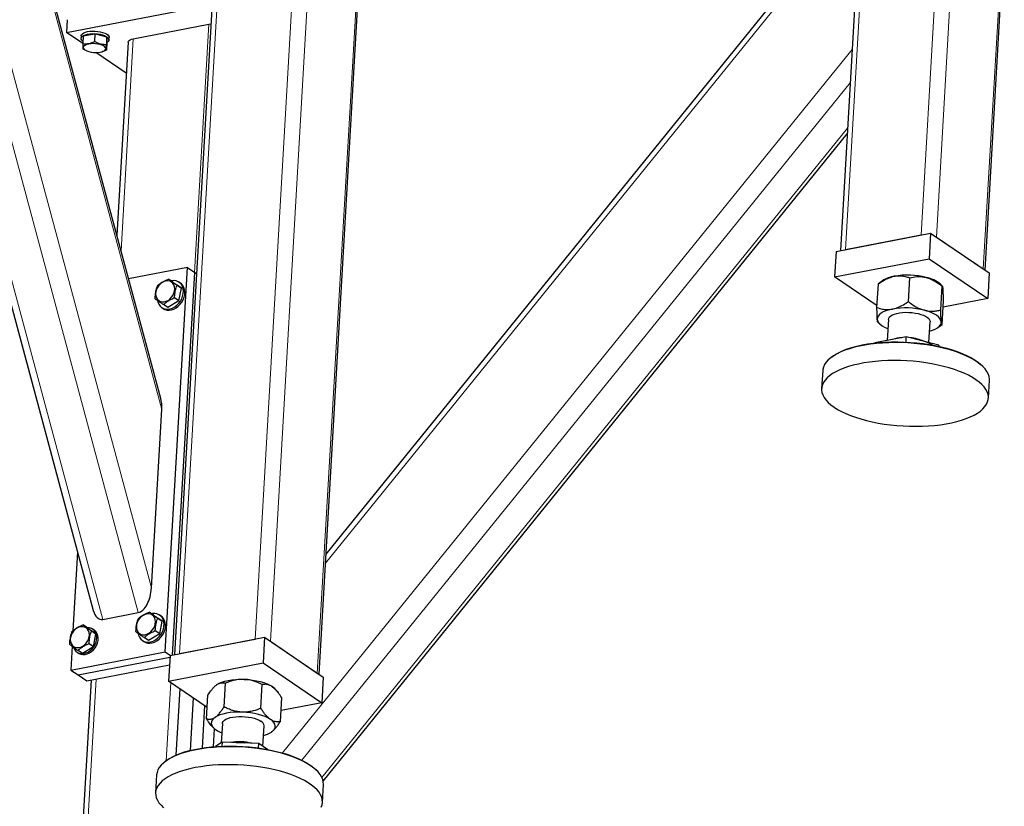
# Model space of a CAD drawing. Header units: millimetres. Extents: x 5 to 415, y 5 to 292.
# Tile 29 of 40: x 278 to 313, y 211 to 239. Entities that reach past the tile are written whole.
import ezdxf

# ---------------------------------------------------------------- set-up
doc = ezdxf.new("R2010")
doc.units = ezdxf.units.MM
doc.layers.add('TRAIT-FORT', color=4, linetype='Continuous', lineweight=25)

msp = doc.modelspace()

# ---------------------------------------------------------------- linework, layer by layer
at = {"lineweight": 18}
for p, q in [((312.32809, 263.89262), (310.43806, 231.25992)), ((312.8759, 263.77889), (310.98797, 231.18239)), ((309.61166, 263.36759), (307.72164, 230.73489)), ((314.56086, 262.6698), (312.67084, 230.0371)), ((288.40622, 249.38867), (286.5162, 216.75597)), ((288.95404, 249.27494), (287.06611, 216.67844)), ((285.6898, 248.86364), (283.79977, 216.23093)), ((290.63899, 248.16585), (288.74897, 215.53315)), ((278.55248, 242.11665), (283.16179, 224.99847)), ((307.10217, 241.77809), (289.04274, 219.48451)), ((276.97831, 240.17341), (282.79051, 218.58794)), ((276.44641, 239.5168), (282.31965, 217.70459)), ((284.85752, 238.82248), (284.34165, 229.91564)), ((275.44101, 238.27568), (281.04633, 217.45848)), ((282.1411, 238.29745), (281.7005, 230.69016)), ((307.95559, 237.91689), (287.50152, 212.66725)), ((307.88586, 236.71293), (288.19504, 212.40548)), ((307.79163, 235.08596), (288.91667, 211.78566)), ((280.8101, 215.31667), (280.25107, 205.66475)), ((283.4888, 215.1904), (283.32656, 212.38927))]:
    msp.add_line(p, q, dxfattribs=at)
at = {"layer": 'TRAIT-FORT', "lineweight": 25}
for p, q in [((309.42269, 263.24756), (307.53756, 230.69931)), ((312.73329, 229.9946), (314.62064, 262.58105)), ((285.50083, 248.7436), (283.61569, 216.19536)), ((288.81143, 215.49064), (290.69877, 248.0771)), ((283.12686, 225.39289), (278.60597, 242.18269)), ((307.12031, 242.09127), (289.06088, 219.79769)), ((279.73938, 238.52256), (284.96737, 239.53304)), ((279.766, 238.98218), (279.73938, 238.52256)), ((282.1411, 238.29745), (284.85752, 238.82248)), ((284.85752, 238.82248), (284.92679, 238.83244)), ((280.32434, 238.12446), (279.73938, 238.52256)), ((280.2713, 238.4061), (280.26598, 238.31418)), ((280.34033, 238.4017), (280.32437, 238.12614)), ((280.34033, 238.4017), (280.76432, 238.47702)), ((280.76432, 238.47702), (280.74836, 238.20146)), ((281.18912, 238.3606), (280.76432, 238.47702)), ((281.18912, 238.3606), (281.17316, 238.08504)), ((281.18995, 238.16884), (281.18912, 238.3606)), ((275.24915, 238.03884), (280.70323, 217.78333)), ((281.18995, 238.16884), (281.17399, 237.89328)), ((281.2643, 238.25636), (281.26963, 238.34828)), ((281.95213, 238.17742), (281.5507, 231.24649)), ((280.44301, 237.87385), (280.46599, 237.86401)), ((281.88745, 237.06068), (280.79438, 237.80458)), ((281.01365, 237.83229), (281.03493, 237.83861)), ((288.95995, 211.65909), (307.7804, 234.8921)), ((307.38209, 230.66926), (310.77761, 231.32555)), ((310.77761, 231.32555), (310.72437, 230.40632)), ((310.77761, 231.32555), (312.88119, 229.89394)), ((307.72164, 230.73489), (310.43806, 231.25992)), ((310.98797, 231.18239), (312.67084, 230.0371)), ((307.38209, 230.66926), (307.32885, 229.75003)), ((307.32885, 229.75003), (310.72437, 230.40632)), ((310.72437, 230.40632), (312.82795, 228.97471)), ((284.08619, 230.0895), (281.97225, 229.68091)), ((283.28759, 216.30103), (284.08619, 230.0895)), ((283.55409, 216.18345), (284.34914, 229.91054)), ((284.08619, 230.0895), (284.34914, 229.91054)), ((284.34914, 229.91054), (284.40774, 229.87066)), ((312.88119, 229.89394), (312.82795, 228.97471)), ((283.55983, 229.56571), (283.40218, 229.673)), ((283.55983, 229.56571), (283.86864, 229.34654)), ((283.83306, 229.52651), (283.78047, 229.5623)), ((308.85478, 228.71154), (307.32885, 229.75003)), ((309.04944, 229.61235), (308.90254, 229.50358)), ((309.97856, 228.86981), (310.02777, 229.71936)), ((283.86864, 229.34654), (283.71099, 229.45383)), ((283.77984, 228.88844), (283.86864, 229.34654)), ((308.85133, 228.65194), (308.90053, 229.50148)), ((308.90323, 229.50267), (308.90053, 229.50148)), ((311.20779, 229.41835), (311.12934, 229.49188)), ((311.14696, 228.56716), (311.19616, 229.41671)), ((283.77984, 228.88844), (283.38223, 228.64951)), ((283.77984, 228.88844), (283.62219, 228.99573)), ((311.18812, 228.04664), (311.23732, 228.89618)), ((312.82795, 228.97471), (311.22392, 228.66468)), ((283.16159, 228.65292), (283.21417, 228.61713)), ((283.38223, 228.64951), (283.22459, 228.7568)), ((308.87947, 228.13107), (308.95932, 228.05624)), ((309.26151, 228.22912), (309.21756, 227.47029)), ((310.71561, 227.39328), (310.759, 228.14239)), ((311.03921, 227.93577), (311.18707, 228.04524)), ((309.9052, 227.6032), (308.77797, 227.38533)), ((309.89417, 227.41262), (309.9052, 227.6032)), ((311.0736, 227.30055), (309.9052, 227.6032)), ((308.7777, 227.38071), (308.77797, 227.38533)), ((311.0736, 227.30055), (311.07123, 227.25963)), ((311.07693, 227.25838), (311.0736, 227.30055)), ((307.25922, 226.90121), (307.21182, 226.86612)), ((306.90107, 226.38746), (306.8638, 225.744)), ((312.63763, 226.55187), (312.5946, 226.5922)), ((312.85377, 225.39708), (312.89103, 226.04054)), ((282.79051, 218.58794), (283.16179, 224.99847)), ((280.13759, 219.88402), (279.9738, 217.05598)), ((281.04633, 217.45848), (282.31965, 217.70459)), ((282.8677, 217.61571), (282.71006, 217.72299)), ((282.8677, 217.61571), (283.17652, 217.39654)), ((283.17652, 217.39654), (283.01887, 217.50382)), ((283.14094, 217.57651), (283.08835, 217.6123)), ((280.49083, 217.1563), (280.33319, 217.26359)), ((280.49083, 217.1563), (280.79965, 216.93713)), ((283.08772, 216.93844), (283.17652, 217.39654)), ((280.79965, 216.93713), (280.642, 217.04442)), ((280.73594, 217.07577), (280.68335, 217.11156)), ((280.71085, 216.47903), (280.79965, 216.93713)), ((282.69011, 216.69951), (282.53246, 216.8068)), ((283.08772, 216.93844), (282.69011, 216.69951)), ((283.08772, 216.93844), (282.93007, 217.04573)), ((283.46022, 216.16531), (286.85575, 216.8216)), ((286.85575, 216.8216), (286.80251, 215.90237)), ((286.85575, 216.8216), (288.95933, 215.38999)), ((279.94152, 216.4988), (279.89206, 215.64474)), ((280.71085, 216.47903), (280.31324, 216.2401)), ((280.71085, 216.47903), (280.5532, 216.58632)), ((282.46946, 216.70292), (282.52205, 216.66713)), ((283.79977, 216.23093), (286.5162, 216.75597)), ((287.06611, 216.67844), (288.74897, 215.53315)), ((279.89206, 215.64474), (283.28759, 216.30103)), ((280.12073, 216.28485), (280.17332, 216.24906)), ((280.15501, 215.46578), (283.45667, 216.10394)), ((280.31324, 216.2401), (280.1556, 216.34739)), ((283.28759, 216.30103), (283.48109, 216.16934)), ((283.46022, 216.16531), (283.40698, 215.24607)), ((280.47054, 215.25104), (283.44052, 215.82509)), ((283.40698, 215.24607), (286.80251, 215.90237)), ((286.80251, 215.90237), (288.90609, 214.47076)), ((279.89206, 215.64474), (280.15501, 215.46578)), ((280.15501, 215.46578), (280.47054, 215.25104)), ((288.95933, 215.38999), (288.90609, 214.47076)), ((280.62601, 215.28109), (280.06699, 205.62917)), ((284.79602, 214.30075), (283.40698, 215.24607)), ((285.39952, 214.3206), (285.44872, 215.17014)), ((286.7249, 214.27165), (286.77411, 215.12119)), ((283.81181, 214.97056), (283.6738, 212.58762)), ((284.77248, 213.89428), (284.82168, 214.74383)), ((287.21721, 214.9788), (287.20747, 214.98793)), ((284.29634, 214.64081), (284.18737, 212.75927)), ((284.70012, 214.36602), (284.61198, 212.84427)), ((287.42324, 213.79639), (287.47245, 214.64593)), ((288.90609, 214.47076), (287.44596, 214.18854)), ((285.33964, 213.72517), (285.29973, 213.03601)), ((286.7948, 212.90754), (286.83713, 213.63843)), ((285.02479, 212.89333), (285.06172, 213.53091)), ((285.02771, 213.56142), (285.03745, 213.55229)), ((285.32616, 213.05398), (285.09839, 212.89913)), ((285.32616, 213.05398), (285.31791, 212.91159)), ((286.65154, 213.00504), (285.32616, 213.05398)), ((286.64233, 212.84599), (286.65154, 213.00504)), ((286.96202, 212.79374), (286.65154, 213.00504)), ((283.33735, 212.39726), (283.28995, 212.36217)), ((282.97921, 211.88351), (282.94194, 211.24005)), ((288.71576, 212.04792), (288.67273, 212.08825)), ((288.9319, 210.89312), (288.96917, 211.53659))]:
    msp.add_line(p, q, dxfattribs=at)
at = {"layer": 'TRAIT-FORT', "lineweight": 25, "flags": 128}
for points in [[(280.32931, 238.21136), (280.29397, 238.24377), (280.27122, 238.28093), (280.26632, 238.31826), (280.27945, 238.35439), (280.31014, 238.38803), (280.35727, 238.41795), (280.41914, 238.44307), (280.49351, 238.46249), (280.57771, 238.47551), (280.66868, 238.48165), (280.76313, 238.48069), (280.85766, 238.47267), (280.94884, 238.45788), (281.03338, 238.43685), (281.10823, 238.41034), (281.17068, 238.37931), (281.21847, 238.34488), (281.24988, 238.30829), (281.26377, 238.27088), (281.25963, 238.23398), (281.23762, 238.19894), (281.19854, 238.16702), (281.18953, 238.16154)], [(280.2713, 238.4061), (280.27165, 238.41018), (280.28478, 238.44631), (280.31546, 238.47995), (280.36259, 238.50987), (280.42446, 238.535), (280.49884, 238.55442), (280.58303, 238.56743), (280.674, 238.57357), (280.76845, 238.57262), (280.86298, 238.5646), (280.95416, 238.5498), (281.03871, 238.52877), (281.11356, 238.50226), (281.17601, 238.47123), (281.2238, 238.4368), (281.2552, 238.40022), (281.26909, 238.3628), (281.26963, 238.34828)], [(280.5455, 237.83667), (280.62256, 237.81953), (280.70504, 237.80868), (280.78932, 237.8046), (280.87174, 237.80747), (280.94868, 237.81715), (281.01679, 237.83324), (281.07308, 237.85501), (281.1151, 237.88154), (281.14101, 237.91164), (281.14968, 237.94402), (281.14073, 237.97724), (281.11455, 238.00987), (281.07228, 238.04047), (281.01578, 238.06771), (280.94751, 238.0904), (280.87045, 238.10754), (280.78797, 238.11839), (280.70369, 238.12247), (280.62127, 238.11961), (280.54433, 238.10992), (280.47622, 238.09384), (280.41993, 238.07206), (280.37791, 238.04554), (280.352, 238.01543), (280.34333, 237.98306), (280.35228, 237.94983), (280.37846, 237.91721), (280.42073, 237.8866), (280.47723, 237.85936), (280.5455, 237.83667)], [(281.95213, 238.17742), (281.95226, 238.17926), (281.96261, 238.20911), (281.98791, 238.23686), (282.02717, 238.26144), (282.0789, 238.28189), (282.1411, 238.29745)], [(283.51801, 229.56396), (283.46014, 229.59422), (283.39469, 229.60868), (283.32455, 229.60672), (283.25275, 229.58842), (283.18246, 229.55458), (283.11673, 229.50668), (283.05844, 229.44681), (283.01014, 229.3776), (282.97394, 229.30206), (282.95142, 229.22349), (282.94356, 229.14534), (282.95071, 229.07101), (282.97256, 229.00375), (283.00815, 228.94651), (283.05593, 228.90179), (283.1138, 228.87153), (283.17924, 228.85707), (283.24939, 228.85903), (283.32118, 228.87733), (283.39147, 228.91117), (283.4572, 228.95907), (283.51549, 229.01894), (283.56379, 229.08816), (283.59999, 229.1637), (283.62252, 229.24226), (283.63037, 229.32042), (283.62322, 229.39474), (283.60137, 229.462), (283.56578, 229.51924), (283.51801, 229.56396)], [(283.01036, 228.90096), (283.02363, 228.84548), (283.05521, 228.77083), (283.10017, 228.70701), (283.15704, 228.65607), (283.224, 228.61964), (283.29891, 228.59889), (283.37934, 228.5945), (283.46272, 228.60659), (283.54637, 228.63479), (283.6276, 228.67819), (283.7038, 228.73538), (283.77251, 228.80454), (283.83154, 228.88345), (283.87897, 228.96955), (283.9133, 229.0601), (283.93341, 229.15217), (283.93866, 229.24281), (283.92888, 229.3291), (283.90438, 229.40828), (283.86596, 229.47779), (283.81484, 229.5354), (283.75267, 229.57927), (283.68145, 229.60797), (283.60347, 229.62059), (283.52123, 229.61673), (283.49241, 229.61159)], [(283.21417, 228.61713), (283.27659, 228.58385), (283.35149, 228.5631), (283.43193, 228.55871), (283.51531, 228.5708), (283.59896, 228.599), (283.68019, 228.6424), (283.75639, 228.69959), (283.8251, 228.76875), (283.88413, 228.84766), (283.93156, 228.93376), (283.96589, 229.02431), (283.986, 229.11638), (283.99125, 229.20702), (283.98147, 229.29331), (283.95697, 229.37249), (283.91855, 229.442), (283.86743, 229.49961), (283.83306, 229.52651)], [(309.40547, 228.59734), (309.28323, 228.56919), (309.17342, 228.53448), (309.07793, 228.4938), (308.99839, 228.44786), (308.93617, 228.39742), (308.89232, 228.34337), (308.8676, 228.28662), (308.86244, 228.22814)], [(309.26151, 228.22912), (309.27253, 228.27248), (309.30089, 228.31455), (309.34587, 228.3536), (309.40643, 228.38872), (309.48114, 228.41908), (309.56825, 228.44397), (309.66572, 228.46281), (309.77127, 228.47516), (309.88242, 228.48072), (309.99657, 228.47937), (310.11103, 228.47113), (310.22314, 228.45621), (310.33025, 228.43495), (310.42986, 228.40784), (310.51964, 228.37554), (310.59748, 228.33878), (310.66155, 228.29844), (310.71036, 228.25545), (310.74276, 228.21083), (310.75799, 228.16562), (310.759, 228.14239)], [(311.15807, 228.14336), (311.1436, 228.20257), (311.10973, 228.26148), (311.05705, 228.3191), (310.98647, 228.37444), (310.89918, 228.42654), (310.79667, 228.47453), (310.68072, 228.51758), (310.55329, 228.55495)], [(308.86244, 228.22814), (308.87691, 228.16894), (308.91077, 228.11002), (308.96345, 228.0524), (309.03404, 227.99707), (309.12133, 227.94496), (309.22383, 227.89697), (309.24184, 227.8896)], [(310.73933, 227.80287), (310.84709, 227.83702), (310.94258, 227.8777), (311.02211, 227.92365), (311.08434, 227.97408), (311.12818, 228.02814), (311.1529, 228.08489), (311.15807, 228.14336)], [(307.25922, 226.90121), (307.3677, 226.97383), (307.49211, 227.04268), (307.63099, 227.10683), (307.78352, 227.16588), (307.94876, 227.21948), (308.12573, 227.26731), (308.31336, 227.30909), (308.51053, 227.34455), (308.71605, 227.37349), (308.92868, 227.39573), (309.14714, 227.41115), (309.37013, 227.41964), (309.59629, 227.42115), (309.82427, 227.41568), (310.0527, 227.40327), (310.2802, 227.38397), (310.50541, 227.35792), (310.72697, 227.32526), (310.94355, 227.28619), (311.15385, 227.24096), (311.35659, 227.18982), (311.55057, 227.13309), (311.73462, 227.07111), (311.90762, 227.00426), (312.06854, 226.93292), (312.21641, 226.85754), (312.35035, 226.77856), (312.46953, 226.69647), (312.57326, 226.61175), (312.5946, 226.5922)], [(312.89103, 226.04054), (312.89135, 226.08719), (312.87861, 226.17746), (312.84837, 226.26794), (312.8008, 226.3581), (312.73619, 226.44742), (312.6549, 226.53537), (312.55743, 226.62143), (312.44434, 226.7051), (312.3163, 226.78589), (312.17405, 226.86332), (312.01844, 226.93695), (311.85036, 227.00633), (311.67083, 227.07106), (311.48087, 227.13076), (311.28162, 227.18508), (311.07423, 227.23371), (310.85993, 227.27634), (310.63998, 227.31275), (310.41565, 227.34271), (310.18828, 227.36604), (309.9592, 227.38261), (309.72974, 227.39233), (309.50126, 227.39512), (309.2751, 227.39099), (309.05258, 227.37995), (308.83501, 227.36207), (308.62366, 227.33745), (308.41979, 227.30624), (308.22458, 227.26862), (308.03917, 227.22481), (307.86466, 227.17507), (307.70208, 227.11969), (307.55237, 227.05899), (307.41641, 226.99334), (307.295, 226.92311), (307.18886, 226.84872), (307.09861, 226.7706), (307.02477, 226.68922), (306.96778, 226.60505), (306.92798, 226.51859), (306.90559, 226.43033), (306.90107, 226.38746)], [(311.63356, 226.4276), (311.4436, 226.4873), (311.24435, 226.54162), (311.03696, 226.59024), (310.82266, 226.63288), (310.60271, 226.66929), (310.37839, 226.69924), (310.15101, 226.72258), (309.92193, 226.73915), (309.69247, 226.74886), (309.46399, 226.75166), (309.23783, 226.74753), (309.01531, 226.73649), (308.79774, 226.71861), (308.5864, 226.69399), (308.38252, 226.66278), (308.18731, 226.62516), (308.0019, 226.58135), (307.8274, 226.53161), (307.66481, 226.47623), (307.5151, 226.41553), (307.37914, 226.34988), (307.25774, 226.27965), (307.15159, 226.20526), (307.06134, 226.12714), (306.9875, 226.04576), (306.93051, 225.96159), (306.89071, 225.87513), (306.86832, 225.78687), (306.86348, 225.69735), (306.87622, 225.60709), (306.90647, 225.5166), (306.95404, 225.42644), (307.01865, 225.33712), (307.09993, 225.24917), (307.1974, 225.16311), (307.31049, 225.07944), (307.43854, 224.99865), (307.58079, 224.92122), (307.7364, 224.84759), (307.90447, 224.77821), (308.08401, 224.71348), (308.27397, 224.65378), (308.47322, 224.59946), (308.68061, 224.55084), (308.89491, 224.5082), (309.11486, 224.47179), (309.33918, 224.44184), (309.56655, 224.4185), (309.79564, 224.40193), (310.0251, 224.39222), (310.25358, 224.38942), (310.47974, 224.39355), (310.70226, 224.40459), (310.91983, 224.42247), (311.13117, 224.44709), (311.33505, 224.4783), (311.53026, 224.51592), (311.71567, 224.55973), (311.89017, 224.60947), (312.05276, 224.66485), (312.20247, 224.72555), (312.33843, 224.7912), (312.45983, 224.86143), (312.56598, 224.93582), (312.65623, 225.01394), (312.73007, 225.09532), (312.78706, 225.17949), (312.82686, 225.26595), (312.84925, 225.35421), (312.85408, 225.44373), (312.84134, 225.53399), (312.8111, 225.62447), (312.76353, 225.71464), (312.69892, 225.80396), (312.61764, 225.89191), (312.52016, 225.97797), (312.40707, 226.06164), (312.27903, 226.14243), (312.13678, 226.21986), (311.98117, 226.29349), (311.8131, 226.36287), (311.63356, 226.4276)], [(282.82589, 217.61396), (282.76801, 217.64422), (282.70257, 217.65868), (282.63242, 217.65672), (282.56063, 217.63842), (282.49034, 217.60458), (282.42461, 217.55668), (282.36632, 217.49681), (282.31802, 217.42759), (282.28182, 217.35205), (282.2593, 217.27349), (282.25144, 217.19533), (282.25859, 217.12101), (282.28044, 217.05375), (282.31603, 216.99651), (282.3638, 216.95179), (282.42168, 216.92153), (282.48712, 216.90707), (282.55727, 216.90903), (282.62906, 216.92733), (282.69935, 216.96117), (282.76508, 217.00907), (282.82337, 217.06894), (282.87167, 217.13815), (282.90787, 217.21369), (282.93039, 217.29226), (282.93825, 217.37041), (282.9311, 217.44474), (282.90925, 217.51199), (282.87366, 217.56924), (282.82589, 217.61396)], [(282.31824, 216.95096), (282.33151, 216.89547), (282.36309, 216.82083), (282.40804, 216.75701), (282.46492, 216.70607), (282.53188, 216.66964), (282.60678, 216.64889), (282.68722, 216.64449), (282.7706, 216.65659), (282.85425, 216.68479), (282.93548, 216.72818), (283.01168, 216.78538), (283.08039, 216.85454), (283.13941, 216.93344), (283.18685, 217.01955), (283.22118, 217.11009), (283.24129, 217.20216), (283.24654, 217.2928), (283.23676, 217.3791), (283.21226, 217.45827), (283.17384, 217.52778), (283.12272, 217.5854), (283.06055, 217.62926), (282.98933, 217.65797), (282.91135, 217.67059), (282.82911, 217.66672), (282.80029, 217.66159)], [(282.52205, 216.66713), (282.58447, 216.63385), (282.65937, 216.6131), (282.73981, 216.6087), (282.82319, 216.6208), (282.90684, 216.649), (282.98807, 216.69239), (283.06427, 216.74959), (283.13298, 216.81875), (283.192, 216.89765), (283.23944, 216.98376), (283.27377, 217.0743), (283.29388, 217.16637), (283.29913, 217.25701), (283.28935, 217.34331), (283.26485, 217.42248), (283.22643, 217.49199), (283.17531, 217.54961), (283.14094, 217.57651)], [(280.44902, 217.15455), (280.39114, 217.18481), (280.3257, 217.19927), (280.25556, 217.19731), (280.18376, 217.17901), (280.11347, 217.14517), (280.04774, 217.09727), (279.98945, 217.0374), (279.94115, 216.96819), (279.90495, 216.89265), (279.88243, 216.81408), (279.87457, 216.73593), (279.88172, 216.6616), (279.90357, 216.59435), (279.93916, 216.53711), (279.98693, 216.49238), (280.04481, 216.46213), (280.11025, 216.44766), (280.1804, 216.44962), (280.25219, 216.46793), (280.32248, 216.50176), (280.38821, 216.54966), (280.4465, 216.60953), (280.4948, 216.67875), (280.531, 216.75429), (280.55352, 216.83285), (280.56138, 216.91101), (280.55423, 216.98534), (280.53238, 217.05259), (280.49679, 217.10983), (280.44902, 217.15455)], [(279.99551, 216.45924), (279.99811, 216.45122), (280.03058, 216.3807), (280.07649, 216.32166), (280.13415, 216.27622), (280.20151, 216.24604), (280.2761, 216.2322), (280.35525, 216.2352), (280.43609, 216.25494), (280.5157, 216.2907), (280.59121, 216.34118), (280.65987, 216.40457), (280.71922, 216.47857), (280.7671, 216.56051), (280.80179, 216.64743), (280.82203, 216.73618), (280.82709, 216.82356), (280.81679, 216.9064), (280.7915, 216.98173), (280.75213, 217.0468), (280.70011, 217.09928), (280.63731, 217.13726), (280.56602, 217.15937), (280.48879, 217.16481), (280.47905, 217.16432)], [(280.17332, 216.24906), (280.18674, 216.24043), (280.25409, 216.21025), (280.32869, 216.19641), (280.40784, 216.19941), (280.48868, 216.21915), (280.56829, 216.25491), (280.6438, 216.30539), (280.71246, 216.36878), (280.77181, 216.44278), (280.81969, 216.52472), (280.85438, 216.61164), (280.87462, 216.70039), (280.87968, 216.78777), (280.86938, 216.87061), (280.84408, 216.94594), (280.80472, 217.01101), (280.7527, 217.06349), (280.73594, 217.07577)], [(285.14467, 215.12052), (285.22421, 215.16647), (285.3197, 215.20714), (285.42951, 215.24185), (285.55176, 215.27), (285.68435, 215.29111), (285.82503, 215.30481), (285.97137, 215.31088), (286.12089, 215.3092)], [(286.12089, 215.3092), (286.27101, 215.29981), (286.41918, 215.28287), (286.56285, 215.25867), (286.69957, 215.22762), (286.827, 215.19025), (286.94296, 215.1472), (287.04546, 215.09921), (287.13275, 215.0471)], [(287.13275, 215.0471), (287.20334, 214.99176), (287.20747, 214.98793)], [(286.05274, 214.13259), (285.90323, 214.13426), (285.75688, 214.1282), (285.6162, 214.1145), (285.48361, 214.09339), (285.36136, 214.06524), (285.25155, 214.03053), (285.15606, 213.98985), (285.07653, 213.9439)], [(285.33964, 213.72517), (285.34626, 213.75765), (285.37034, 213.80032), (285.41126, 213.84022), (285.46804, 213.8764), (285.53936, 213.90802), (285.62355, 213.93434), (285.71864, 213.95474), (285.8224, 213.96875), (285.93238, 213.97602), (286.04603, 213.9764), (286.16067, 213.96988), (286.27361, 213.9566), (286.38221, 213.93688), (286.48393, 213.91118), (286.57637, 213.88011), (286.65738, 213.84439), (286.72505, 213.80486)], [(287.0646, 213.87049), (286.97731, 213.92259), (286.87481, 213.97058), (286.75885, 214.01363), (286.63142, 214.051), (286.4947, 214.08205), (286.35103, 214.10626), (286.20287, 214.1232), (286.05274, 214.13259)], [(285.07653, 213.9439), (285.0143, 213.89347), (284.97046, 213.83942), (284.94574, 213.78267), (284.94057, 213.72419), (284.95504, 213.66499), (284.98891, 213.60607), (285.04159, 213.54845), (285.11217, 213.49312)], [(287.10025, 213.4197), (287.16247, 213.47013), (287.20632, 213.52418), (287.23104, 213.58094), (287.2362, 213.63941), (287.22173, 213.69861), (287.18787, 213.75753), (287.13519, 213.81515), (287.0646, 213.87049)], [(283.33735, 212.39726), (283.41708, 212.45198), (283.53775, 212.52195), (283.67309, 212.5873), (283.82229, 212.64766), (283.98444, 212.70266), (284.15858, 212.75196), (284.34365, 212.79527), (284.53855, 212.83234), (284.74209, 212.86293), (284.95306, 212.88686), (285.17019, 212.90399), (285.39217, 212.91422), (285.61766, 212.91748), (285.84532, 212.91375), (286.07376, 212.90307), (286.30163, 212.88548), (286.52754, 212.86111), (286.75013, 212.83008), (286.96808, 212.7926), (287.18007, 212.74888), (287.38482, 212.69919), (287.5811, 212.64383), (287.76773, 212.58313), (287.9436, 212.51745), (288.10763, 212.4472), (288.25885, 212.37279), (288.39635, 212.29467), (288.5193, 212.21331), (288.62695, 212.1292), (288.67273, 212.08825)], [(288.96917, 211.53659), (288.96927, 211.53835), (288.96531, 211.62831), (288.9438, 211.71875), (288.90487, 211.80914), (288.84874, 211.89895), (288.77574, 211.98765), (288.68629, 212.07471), (288.58093, 212.15964), (288.46028, 212.24194), (288.32503, 212.32111), (288.17599, 212.39669), (288.01403, 212.46824), (287.8401, 212.53535), (287.65522, 212.59761), (287.46047, 212.65466), (287.257, 212.70617), (287.046, 212.75184), (286.82872, 212.79139), (286.60641, 212.82459), (286.3804, 212.85126), (286.15201, 212.87123), (285.92257, 212.88438), (285.69343, 212.89064), (285.46594, 212.88997), (285.24143, 212.88238), (285.02123, 212.86791), (284.80661, 212.84665), (284.59885, 212.81871), (284.39916, 212.78427), (284.20871, 212.74352), (284.02862, 212.69671), (283.85995, 212.64411), (283.70369, 212.58603), (283.56075, 212.52281), (283.43198, 212.45482), (283.31812, 212.38246), (283.21985, 212.30615), (283.13774, 212.22634), (283.07228, 212.1435), (283.02385, 212.05812), (282.99273, 211.9707), (282.97921, 211.88351)], [(288.88726, 210.71851), (288.91838, 210.80594), (288.932, 210.89489), (288.92804, 210.98485), (288.90654, 211.07529), (288.8676, 211.16568), (288.81147, 211.25549), (288.73847, 211.34418), (288.64903, 211.43125), (288.54367, 211.51618), (288.42301, 211.59847), (288.28777, 211.67764), (288.13873, 211.75323), (287.97676, 211.82478), (287.80283, 211.89189), (287.61795, 211.95415), (287.4232, 212.0112), (287.21973, 212.06271), (287.00873, 212.10838), (286.79145, 212.14793), (286.56915, 212.18113), (286.34313, 212.2078), (286.11474, 212.22776), (285.8853, 212.24092), (285.65616, 212.24718), (285.42867, 212.24651), (285.20417, 212.23892), (284.98396, 212.22445), (284.76935, 212.20319), (284.56158, 212.17525), (284.36189, 212.14081), (284.17144, 212.10006), (283.99136, 212.05325), (283.82269, 212.00065), (283.66642, 211.94257), (283.52348, 211.87935)], [(283.52348, 211.87935), (283.39471, 211.81136), (283.28085, 211.73899), (283.18258, 211.66269), (283.10047, 211.58288), (283.03501, 211.50004), (282.98658, 211.41466), (282.95546, 211.32724), (282.94184, 211.23829), (282.94579, 211.14833), (282.9673, 211.05789), (283.00624, 210.9675), (283.06237, 210.87769), (283.13537, 210.78899), (283.22481, 210.70192)]]:
    msp.add_lwpolyline(points, dxfattribs=at)
at = {"layer": 'TRAIT-FORT', "lineweight": 25}
for centre, radius, start, end in [((309.61347, 228.7694), 1.01424, 97.92568, 123.787245), ((309.94856, 227.07285), 2.74254, 75.797628, 99.972473), ((310.39799, 228.60011), 1.15331, 50.644879, 78.82877), ((309.88041, 225.89623), 2.74254, 75.797628, 99.972473), ((309.80281, 226.36968), 1.2033, 92.969669, 108.909013), ((309.88464, 225.83648), 1.73796, 75.766461, 84.714522), ((310.06313, 226.50365), 1.04743, 63.551378, 76.257039), ((310.10886, 226.07144), 1.43351, 59.479796, 78.316798), ((286.63438, 213.62284), 0.20335, 4.399, 63.52119), ((285.74053, 214.45352), 1.1477, 236.805009, 248.504548), ((286.58783, 214.22802), 0.95706, 283.883333, 302.371912), ((285.95198, 211.29483), 1.77711, 75.3674, 100.402702), ((285.89386, 210.3202), 2.71556, 84.550758, 91.219344), ((285.95492, 211.37433), 1.66, 83.573512, 92.19659)]:
    msp.add_arc(centre, radius, start, end, dxfattribs=at)
for centre, start_param, end_param in [((282.73735, 224.91643), 4.89115514, 5.42206546), ((282.36607, 218.50591), 3.32035881, 4.89115514), ((281.09274, 218.2598), 2.28047281, 3.32035881)]:
    msp.add_ellipse(centre, major_axis=(0.12114, 0.80313), ratio=0.50978428, start_param=start_param, end_param=end_param, dxfattribs=at)
for points, knots in [([(280.32437, 238.12614), (280.32386, 238.09941), (280.32282, 238.04539), (280.32261, 237.98809), (280.32344, 237.95137), (280.32461, 237.94008), (280.3252, 237.93438)], [0, 0, 0, 0, 0.264604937, 0.534947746, 0.765343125, 1, 1, 1, 1]), ([(280.32437, 238.12614), (280.36059, 238.1226), (280.4338, 238.11544), (280.5436, 238.12757), (280.6496, 238.15723), (280.71524, 238.18663), (280.74836, 238.20146)], [0, 0, 0, 0, 0.26460494, 0.53494775, 0.76534313, 1, 1, 1, 1]), ([(281.17316, 238.08504), (281.11831, 238.08589), (281.02758, 238.0873), (280.89805, 238.12497), (280.81176, 238.16491), (280.76244, 238.19335), (280.74836, 238.20146)], [0, 0, 0, 0, 0.385549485, 0.637641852, 0.896546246, 1, 1, 1, 1]), ([(281.17399, 237.89328), (281.17333, 237.89985), (281.17201, 237.91312), (281.17136, 237.95552), (281.17179, 238.01411), (281.1727, 238.06125), (281.17316, 238.08504)], [0, 0, 0, 0, 0.26460494, 0.53494775, 0.76534313, 1, 1, 1, 1]), ([(280.44439, 237.87515), (280.41858, 237.88616), (280.37815, 237.9034), (280.33925, 237.92616), (280.3252, 237.93438)], [0, 0, 0, 0, 0.63859887, 1, 1, 1, 1]), ([(281.17399, 237.89328), (281.13666, 237.87543), (281.0905, 237.85336), (281.04346, 237.84245), (281.03447, 237.84037)], [0, 0, 0, 0, 0.80889393, 1, 1, 1, 1]), ([(283.00457, 229.43407), (283.03331, 229.45873), (283.09142, 229.50859), (283.19053, 229.57361), (283.2956, 229.62873), (283.36644, 229.65815), (283.40218, 229.673)], [0, 0, 0, 0, 0.26460494, 0.53494775, 0.76534313, 1, 1, 1, 1]), ([(283.40218, 229.673), (283.43348, 229.65055), (283.48525, 229.61342), (283.58073, 229.54569), (283.65331, 229.49445), (283.69818, 229.46285), (283.71099, 229.45383)], [0, 0, 0, 0, 0.38554949, 0.63764185, 0.89654625, 1, 1, 1, 1]), ([(308.90053, 229.50148), (308.9685, 229.54725), (309.09337, 229.63135), (309.28688, 229.72636), (309.41082, 229.75795), (309.47362, 229.77396)], [0, 0, 0, 0, 0.370774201, 0.681181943, 1, 1, 1, 1]), ([(309.47362, 229.77396), (309.4835, 229.77576), (309.5624, 229.7902), (309.71122, 229.79584), (309.88519, 229.76674), (309.98783, 229.73263), (310.02777, 229.71936)], [0, 0, 0, 0, 0.050399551, 0.402613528, 0.76758847, 1, 1, 1, 1]), ([(310.02777, 229.71936), (310.11002, 229.73708), (310.2346, 229.76392), (310.41089, 229.76603), (310.52654, 229.75396), (310.59693, 229.73735), (310.62144, 229.73157)], [0, 0, 0, 0, 0.43204542, 0.65434926, 0.87965336, 1, 1, 1, 1]), ([(310.62144, 229.73157), (310.6721, 229.71608), (310.77449, 229.68477), (310.9218, 229.60962), (311.06327, 229.52015), (311.15173, 229.45129), (311.19616, 229.41671)], [0, 0, 0, 0, 0.249577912, 0.504364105, 0.751046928, 1, 1, 1, 1]), ([(283.00457, 229.43407), (282.9911, 229.39823), (282.96386, 229.32579), (282.93651, 229.20959), (282.9207, 229.09148), (282.91743, 229.01471), (282.91577, 228.97597)], [0, 0, 0, 0, 0.26460494, 0.53494775, 0.76534313, 1, 1, 1, 1]), ([(283.62219, 228.99573), (283.62413, 229.03941), (283.62806, 229.12773), (283.64688, 229.24973), (283.67521, 229.35931), (283.69899, 229.42213), (283.71099, 229.45383)], [0, 0, 0, 0, 0.26460494, 0.53494775, 0.76534313, 1, 1, 1, 1]), ([(311.22622, 229.31998), (311.22429, 229.34028), (311.2204, 229.3813), (311.21303, 229.41143), (311.20492, 229.42375), (311.19909, 229.41906), (311.19616, 229.41671)], [0, 0, 0, 0, 0.249577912, 0.504364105, 0.751046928, 1, 1, 1, 1]), ([(311.23732, 228.89618), (311.23673, 228.97028), (311.23584, 229.08252), (311.23245, 229.20691), (311.22943, 229.27561), (311.22705, 229.30852), (311.22622, 229.31998)], [0, 0, 0, 0, 0.432045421, 0.654349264, 0.87965336, 1, 1, 1, 1]), ([(282.91577, 228.97597), (282.94708, 228.95352), (282.99885, 228.91639), (283.09432, 228.84867), (283.16691, 228.79742), (283.21178, 228.76582), (283.22459, 228.7568)], [0, 0, 0, 0, 0.38554949, 0.63764185, 0.89654625, 1, 1, 1, 1]), ([(283.62219, 228.99573), (283.58192, 228.97892), (283.50049, 228.94493), (283.39286, 228.88571), (283.3003, 228.82207), (283.24998, 228.77869), (283.22459, 228.7568)], [0, 0, 0, 0, 0.26460494, 0.53494775, 0.76534313, 1, 1, 1, 1]), ([(309.40547, 228.59734), (309.41536, 228.59935), (309.49436, 228.61543), (309.64589, 228.66784), (309.82721, 228.76562), (309.93617, 228.84063), (309.97856, 228.86981)], [0, 0, 0, 0, 0.05039955, 0.40261353, 0.76758847, 1, 1, 1, 1]), ([(309.97856, 228.86981), (310.05636, 228.81063), (310.17419, 228.721), (310.34503, 228.62897), (310.45865, 228.58165), (310.52885, 228.56185), (310.55329, 228.55495)], [0, 0, 0, 0, 0.43204542, 0.65434926, 0.87965336, 1, 1, 1, 1]), ([(308.85133, 228.65194), (308.91547, 228.6317), (309.03332, 228.59452), (309.22008, 228.57301), (309.34313, 228.58916), (309.40547, 228.59734)], [0, 0, 0, 0, 0.3707742, 0.68118194, 1, 1, 1, 1]), ([(308.86244, 228.22814), (308.86078, 228.2531), (308.85744, 228.30355), (308.85429, 228.40657), (308.85221, 228.52297), (308.85162, 228.60882), (308.85133, 228.65194)], [0, 0, 0, 0, 0.24957791, 0.50436411, 0.75104693, 1, 1, 1, 1]), ([(310.55329, 228.55495), (310.60422, 228.54412), (310.70716, 228.52224), (310.85869, 228.51998), (311.00619, 228.5346), (311.09989, 228.55627), (311.14696, 228.56716)], [0, 0, 0, 0, 0.24957791, 0.50436411, 0.75104693, 1, 1, 1, 1]), ([(311.15807, 228.14336), (311.15641, 228.16833), (311.15307, 228.21877), (311.14992, 228.32179), (311.14784, 228.4382), (311.14725, 228.52404), (311.14696, 228.56716)], [0, 0, 0, 0, 0.249577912, 0.504364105, 0.751046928, 1, 1, 1, 1]), ([(308.88191, 228.13377), (308.88052, 228.13347), (308.87657, 228.13261), (308.87099, 228.15548), (308.8659, 228.18797), (308.86333, 228.21777), (308.86244, 228.22814)], [0, 0, 0, 0, 0.174997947, 0.497913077, 0.825186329, 1, 1, 1, 1]), ([(311.18554, 228.04721), (311.18139, 228.0451), (311.17465, 228.04168), (311.1666, 228.06997), (311.16153, 228.10328), (311.15896, 228.13301), (311.15807, 228.14336)], [0, 0, 0, 0, 0.385256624, 0.625874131, 0.869739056, 1, 1, 1, 1]), ([(282.31245, 217.48407), (282.34119, 217.50873), (282.3993, 217.55859), (282.49841, 217.6236), (282.60348, 217.67872), (282.67431, 217.70815), (282.71006, 217.72299)], [0, 0, 0, 0, 0.26460494, 0.53494775, 0.76534313, 1, 1, 1, 1]), ([(282.71006, 217.72299), (282.74136, 217.70054), (282.79313, 217.66342), (282.88861, 217.59569), (282.96119, 217.54445), (283.00606, 217.51285), (283.01887, 217.50382)], [0, 0, 0, 0, 0.38554949, 0.63764185, 0.89654625, 1, 1, 1, 1]), ([(282.93007, 217.04573), (282.93201, 217.08941), (282.93594, 217.17772), (282.95476, 217.29972), (282.98308, 217.40931), (283.00687, 217.47213), (283.01887, 217.50382)], [0, 0, 0, 0, 0.26460494, 0.53494775, 0.76534313, 1, 1, 1, 1]), ([(279.93558, 217.02466), (279.96432, 217.04932), (280.02243, 217.09918), (280.12154, 217.1642), (280.22661, 217.21932), (280.29744, 217.24874), (280.33319, 217.26359)], [0, 0, 0, 0, 0.26460494, 0.53494775, 0.76534313, 1, 1, 1, 1]), ([(280.33319, 217.26359), (280.36449, 217.24114), (280.41626, 217.20401), (280.51174, 217.13629), (280.58432, 217.08504), (280.62919, 217.05344), (280.642, 217.04442)], [0, 0, 0, 0, 0.38554949, 0.63764185, 0.89654625, 1, 1, 1, 1]), ([(282.31245, 217.48407), (282.29898, 217.44823), (282.27174, 217.37578), (282.24439, 217.25959), (282.22858, 217.14148), (282.22531, 217.06471), (282.22365, 217.02597)], [0, 0, 0, 0, 0.26460494, 0.53494775, 0.76534313, 1, 1, 1, 1]), ([(279.93558, 217.02466), (279.92211, 216.98883), (279.89487, 216.91638), (279.86752, 216.80018), (279.85171, 216.68208), (279.84844, 216.6053), (279.84678, 216.56656)], [0, 0, 0, 0, 0.26460494, 0.53494775, 0.76534313, 1, 1, 1, 1]), ([(280.5532, 216.58632), (280.55514, 216.63), (280.55907, 216.71832), (280.57789, 216.84032), (280.60621, 216.9499), (280.63, 217.01272), (280.642, 217.04442)], [0, 0, 0, 0, 0.26460494, 0.53494775, 0.76534313, 1, 1, 1, 1]), ([(282.22365, 217.02597), (282.25496, 217.00352), (282.30673, 216.96639), (282.4022, 216.89866), (282.47478, 216.84742), (282.51965, 216.81582), (282.53246, 216.8068)], [0, 0, 0, 0, 0.38554949, 0.63764185, 0.89654625, 1, 1, 1, 1]), ([(282.93007, 217.04573), (282.8898, 217.02891), (282.80837, 216.99492), (282.70074, 216.93571), (282.60818, 216.87207), (282.55786, 216.82869), (282.53246, 216.8068)], [0, 0, 0, 0, 0.26460494, 0.53494775, 0.76534313, 1, 1, 1, 1]), ([(279.84678, 216.56656), (279.87809, 216.54411), (279.92986, 216.50698), (280.02533, 216.43926), (280.09792, 216.38801), (280.14278, 216.35641), (280.1556, 216.34739)], [0, 0, 0, 0, 0.38554949, 0.63764185, 0.89654625, 1, 1, 1, 1]), ([(280.5532, 216.58632), (280.51293, 216.56951), (280.4315, 216.53552), (280.32387, 216.4763), (280.23131, 216.41266), (280.18099, 216.36928), (280.1556, 216.34739)], [0, 0, 0, 0, 0.26460494, 0.53494775, 0.76534313, 1, 1, 1, 1]), ([(284.82168, 214.74383), (284.86685, 214.81148), (284.93527, 214.91394), (285.03115, 215.02434), (285.09369, 215.08379), (285.13151, 215.11103), (285.14467, 215.12052)], [0, 0, 0, 0, 0.43204542, 0.65434926, 0.87965336, 1, 1, 1, 1]), ([(285.14467, 215.12052), (285.1718, 215.13672), (285.22662, 215.16947), (285.3047, 215.18755), (285.37923, 215.18822), (285.42549, 215.17619), (285.44872, 215.17014)], [0, 0, 0, 0, 0.249577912, 0.504364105, 0.751046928, 1, 1, 1, 1]), ([(286.12089, 215.3092), (286.06313, 215.309), (285.9464, 215.30859), (285.77479, 215.2784), (285.60788, 215.23242), (285.50194, 215.19096), (285.44872, 215.17014)], [0, 0, 0, 0, 0.249577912, 0.504364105, 0.751046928, 1, 1, 1, 1]), ([(286.77411, 215.12119), (286.68556, 215.163), (286.55144, 215.22631), (286.35728, 215.28066), (286.22827, 215.30308), (286.14862, 215.30762), (286.12089, 215.3092)], [0, 0, 0, 0, 0.432045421, 0.654349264, 0.87965336, 1, 1, 1, 1]), ([(287.13275, 215.0471), (287.12662, 215.05117), (287.07766, 215.08363), (286.98327, 215.12356), (286.86955, 215.13502), (286.80084, 215.12507), (286.77411, 215.12119)], [0, 0, 0, 0, 0.05039955, 0.40261353, 0.76758847, 1, 1, 1, 1]), ([(287.47245, 214.64593), (287.43343, 214.70679), (287.36176, 214.81859), (287.24735, 214.95702), (287.17129, 215.01681), (287.13275, 215.0471)], [0, 0, 0, 0, 0.3707742, 0.68118194, 1, 1, 1, 1]), ([(285.07653, 213.9439), (285.10392, 213.96477), (285.15929, 214.00694), (285.2416, 214.09791), (285.32215, 214.20267), (285.37365, 214.28117), (285.39952, 214.3206)], [0, 0, 0, 0, 0.24957791, 0.50436411, 0.75104693, 1, 1, 1, 1]), ([(286.05274, 214.13259), (285.99525, 214.13705), (285.87907, 214.14606), (285.71168, 214.18877), (285.5508, 214.24686), (285.4501, 214.29594), (285.39952, 214.3206)], [0, 0, 0, 0, 0.249577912, 0.504364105, 0.751046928, 1, 1, 1, 1]), ([(286.7249, 214.27165), (286.6319, 214.23655), (286.49104, 214.18339), (286.29143, 214.14359), (286.16037, 214.13077), (286.08054, 214.13212), (286.05274, 214.13259)], [0, 0, 0, 0, 0.432045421, 0.654349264, 0.87965336, 1, 1, 1, 1]), ([(287.0646, 213.87049), (287.05848, 213.87475), (287.00962, 213.90886), (286.91794, 213.99556), (286.81156, 214.1339), (286.74918, 214.23307), (286.7249, 214.27165)], [0, 0, 0, 0, 0.05039955, 0.40261353, 0.76758847, 1, 1, 1, 1]), ([(284.77248, 213.89428), (284.8132, 213.88503), (284.87487, 213.87102), (284.96529, 213.88727), (285.02579, 213.91148), (285.06342, 213.93553), (285.07653, 213.9439)], [0, 0, 0, 0, 0.43204542, 0.65434926, 0.87965336, 1, 1, 1, 1]), ([(285.02862, 213.56653), (285.00837, 213.58431), (284.94443, 213.64043), (284.85925, 213.75738), (284.79678, 213.85594), (284.77248, 213.89428)], [0, 0, 0, 0, 0.22073368, 0.69682863, 1, 1, 1, 1]), ([(287.42324, 213.79639), (287.38041, 213.79124), (287.30171, 213.78177), (287.18055, 213.80367), (287.10359, 213.84801), (287.0646, 213.87049)], [0, 0, 0, 0, 0.3707742, 0.68118194, 1, 1, 1, 1]), ([(287.10025, 213.4197), (287.12765, 213.44056), (287.18301, 213.48274), (287.26532, 213.5737), (287.34587, 213.67846), (287.39737, 213.75696), (287.42324, 213.79639)], [0, 0, 0, 0, 0.24957791, 0.50436411, 0.75104693, 1, 1, 1, 1])]:
    msp.add_open_spline(points, degree=3, knots=knots, dxfattribs=at)

doc.saveas('drawing.dxf')
